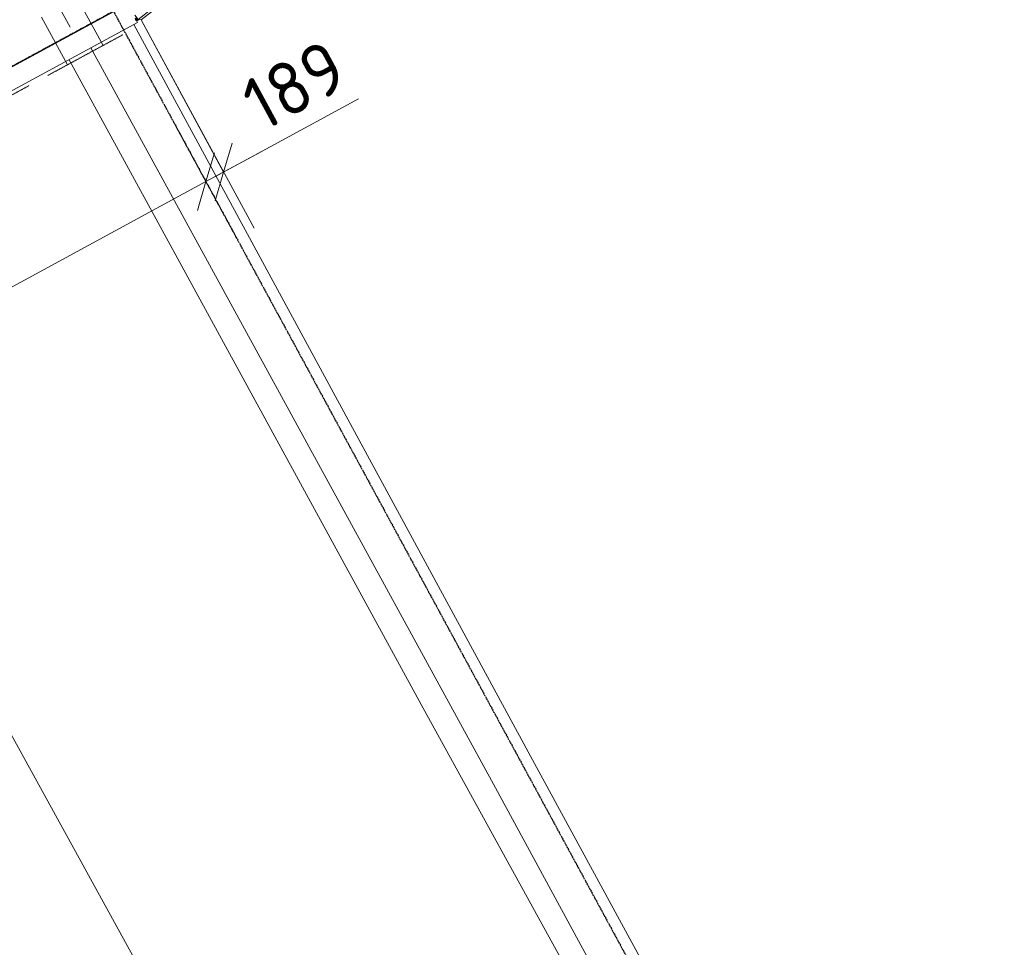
# Model space of a CAD drawing. Header units: millimetres. Extents: x 1069 to 250059, y -65909 to 70891.
# Tile 28 of 109: x 83783 to 93033, y 16704 to 25417. Entities that reach past the tile are written whole.
import ezdxf

# ---------------------------------------------------------------- set-up
doc = ezdxf.new("R2010")
doc.units = ezdxf.units.MM
doc.linetypes.add('Grid Line', pattern=[22.225, 12.7, -3.175, 3.175, -3.175])
doc.linetypes.add('Hhidden', pattern=[2.5, 1.5, -1])
for name, color, linetype, lineweight in [('B-WE-KW-KUNSTWERK-GV', 5, 'Continuous', 18), ('B-WE-VH-VERHARDING_ASFALT-GV', 252, 'Continuous', 18), ('B-WE-VH-VERHARDING_BETON-GV', 252, 'Continuous', 18), ('B-WE-VH-VERHARDING_STRAATBAKSTEEN-GV', 252, 'Continuous', 18), ('N-CO-BC-BETONVORM-G', 50, 'Continuous', 25), ('N-CO-HC-HOUTVORM-G', 30, 'Continuous', 18), ('N-CO-KC-KUNSTSTOFVORM-G', 7, 'Continuous', 13), ('N-CO-SC-STAALVORM-G', 10, 'Continuous', 25), ('X-XX-AL-CONSTRUCTIELIJN-G-3', 7, 'Continuous', 18), ('X-XX-AL-CONSTRUCTIELIJN-G-4', 7, 'Hhidden', 18), ('X-XX-AL-M', 7, 'Continuous', 18), ('X-XX-AL-M-200', 7, 'Continuous', 18), ('X_XX_AL_STRAMIENLIJN_G-1', 7, 'Grid Line', 25), ('XR-463688-BGT_Blauwverlaat_dwg-1', 240, 'Continuous', 13)]:
    doc.layers.add(name, color=color, linetype=linetype, lineweight=lineweight)
doc.styles.add('NLCS-ISO_3', font='NLCS-ISO.ttf', dxfattribs={"height": 500})
doc.dimstyles.new('2_5_NLCS_diagonal', dxfattribs={"dimscale": 304.8, "dimtxt": 501.377484, "dimasz": 1.312336, "dimexe": 1.968504, "dimexo": 0.0625, "dimgap": 0, "dimtad": 1, "dimdec": 0, "dimzin": 0, "dimdsep": 46, "dimtxsty": 'NLCS-ISO_3', "dimblk1": 'OBLIQUE', "dimblk2": 'OBLIQUE', "dimsah": 1, "dimcen": 0.09, "dimdle": 1.312336, "dimazin": 0, "dimtfac": 1, "dimtdec": 4, "dimtix": 1, "dimtmove": 0, "dimatfit": 3, "dimfxl": 1.968504, "dimfxlon": 1, "dimtvp": 1, "dimtolj": 1, "dimtzin": 0, "dimarcsym": 2})
doc.dimstyles.new('2_5_NLCS_diagonal_1', dxfattribs={"dimscale": 304.8, "dimtxt": 501.377484, "dimasz": 1.312336, "dimexe": 1.968504, "dimexo": 0.0625, "dimgap": 0, "dimtad": 1, "dimdec": 0, "dimzin": 0, "dimdsep": 46, "dimtxsty": 'NLCS-ISO_3', "dimblk1": 'OBLIQUE', "dimblk2": 'OBLIQUE', "dimsah": 1, "dimcen": 0.09, "dimdle": 1.312336, "dimazin": 0, "dimtfac": 1, "dimtdec": 4, "dimtix": 1, "dimtmove": 1, "dimatfit": 3, "dimfxl": 1.968504, "dimfxlon": 1, "dimtvp": 1, "dimtolj": 1, "dimtzin": 0, "dimarcsym": 2})

# ---------------------------------------------------------------- blocks, each defined once
blk = doc.blocks.new('GM_Tussenpijler - GM_Tussenpijler-3410576-N_A_P_ Copy 1')
at = {"layer": 'N-CO-BC-BETONVORM-G'}
blk.add_line((-16124, 18410.2), (-3073.1, 25495), dxfattribs=at)
at = {"layer": 'N-CO-HC-HOUTVORM-G'}
for p, q in [((-2846.7, 25390.3), (-16028.6, 18234.5)), ((-2856.1, 25407.7), (-2846.7, 25390.3))]:
    blk.add_line(p, q, dxfattribs=at)
blk = doc.blocks.new('GM_Hakorit_1120 - GM_Hakorit_1120-V13-N_A_P_ Copy 1')
at = {"layer": 'N-CO-KC-KUNSTSTOFVORM-G'}
for p, q in [((-520, -50), (-520, 0)), ((490, -50), (-520, -50)), ((-520, -50), (-500, -70)), ((500, -70), (-500, -70)), ((500, -70), (505, -65))]:
    blk.add_line(p, q, dxfattribs=at)
blk = doc.blocks.new('GM_Bouten_Moeren_Zeskant - M16-V23-N_A_P_ Copy 1')
at = {"layer": 'N-CO-SC-STAALVORM-G'}
for p, q in [((-2861.4, 25443.3), (-2861.4, 25425.7)), ((-2868.4, 25428.7), (-2868.4, 25425.7)), ((-2868.4, 25428.7), (-2850, 25428.7)), ((-2865.6, 25425.7), (-2868.4, 25425.7)), ((-2865.4, 25425.7), (-2861, 25425.7)), ((-2865.4, 25425.7), (-2865.4, 25412.7)), ((-2853.4, 25412.7), (-2865.4, 25412.7)), ((-2861.4, 25412.7), (-2861.4, 25407.7)), ((-2861.4, 25407.7), (-2861.2, 25407.7)), ((-2845.4, 25407.7), (-2861.4, 25407.7)), ((-2849.6, 25425.7), (-2860.9, 25425.7)), ((-2853.4, 25425.7), (-2853.4, 25412.7)), ((-2841.4, 25412.7), (-2853.4, 25412.7)), ((-2849.6, 25428.7), (-2850, 25428.7)), ((-2845.7, 25407.7), (-2845.4, 25407.7)), ((-2845.4, 25407.7), (-2845.4, 25412.7)), ((-2841.4, 25418.8), (-2841.4, 25412.7))]:
    blk.add_line(p, q, dxfattribs=at)
blk = doc.blocks.new('GM_Bouten_Moeren_Zeskant - M16-3610774-N_A_P_ Copy 1')
at = {"layer": 'N-CO-SC-STAALVORM-G'}
for p, q in [((-18942.1, 17214.1), (-18941.9, 17214.1)), ((-18941.9, 17214.1), (-18942.1, 17214.1)), ((-18926.4, 17214.1), (-18926.1, 17214.1)), ((-18926.1, 17214.1), (-18926.4, 17214.1))]:
    blk.add_line(p, q, dxfattribs=at)
blk = doc.blocks.new('GM_Bouten_Moeren_Zeskant - M16-V9-N_A_P_ Copy 1')
at = {"layer": 'N-CO-SC-STAALVORM-G'}
for p, q in [((-17527.3, 17696.7), (-17527.1, 17696.7)), ((-17527.1, 17696.7), (-17527.3, 17696.7))]:
    blk.add_line(p, q, dxfattribs=at)
blk = doc.blocks.new('XR-463688-BGT_Blauwverlaat_dwg-3328323-N_A_P_ Copy 1')
at = {"layer": 'B-WE-KW-KUNSTWERK-GV', "flags": 128}
blk.add_lwpolyline([(87598.8, -209284.3), (80791.5, -196771), (77048.2, -189865.4)], dxfattribs=at)
at = {"layer": 'B-WE-VH-VERHARDING_ASFALT-GV'}
blk.add_line((73331, -191883.3), (83998.8, -211238.7), dxfattribs=at)
blk.add_line((73331, -191883.3), (83998.8, -211238.7), dxfattribs=at)
at = {"layer": 'B-WE-VH-VERHARDING_ASFALT-GV', "flags": 128}
blk.add_lwpolyline([(87076, -209568.1), (79764.5, -196287), (76439.4, -190195.9)], dxfattribs=at)
at = {"layer": 'B-WE-VH-VERHARDING_BETON-GV', "flags": 128}
for points in [[(87598.8, -209284.3), (80791.5, -196771), (77048.2, -189865.4)], [(76644.2, -190084.8), (80444.5, -197034), (87206.3, -209497.4)]]:
    blk.add_lwpolyline(points, dxfattribs=at)
at = {"layer": 'B-WE-VH-VERHARDING_STRAATBAKSTEEN-GV', "flags": 128}
for points in [[(87206.3, -209497.4), (80444.5, -197034), (76644.2, -190084.8)], [(76439.4, -190195.9), (79764.5, -196287), (87076, -209568.1)]]:
    blk.add_lwpolyline(points, dxfattribs=at)
blk = doc.blocks.new('DIMBLOCK8-N_A_P_ Copy 1')
at = {"layer": 'X-XX-AL-M-200'}
for p, q in [((84926.7, 25408.3), (85985.2, 23458.4)), ((85698.9, 23985.7), (84926.7, 25408.3)), ((86966.5, 24673.8), (86135.2, 24222.5)), ((85818.7, 23368), (85246.2, 24422.6)), ((85698.9, 23985.7), (85779.3, 24256.9)), ((86050.5, 24176.5), (85532.4, 23895.3)), ((85532.4, 23895.3), (85612.8, 24166.5)), ((86135.2, 24222.5), (85615.7, 23940.5)), ((85698.9, 23985.7), (85618.6, 23714.5)), ((85532.4, 23895.3), (85452.1, 23624.1)), ((85532.4, 23895.3), (85818.7, 23368))]:
    blk.add_line(p, q, dxfattribs=at)
at = {"layer": 'X-XX-AL-M-200', "color": 0, "insert": (85824.4, 24794.9), "char_height": 500, "width": 1135.194, "attachment_point": 1, "rotation": 28.49561, "line_spacing_factor": 1.135194, "style": 'NLCS-ISO_3'}
blk.add_mtext('189', dxfattribs=at)
blk = doc.blocks.new('_Oblique')
at = {"color": 0, "linetype": 'ByBlock', "lineweight": -2}
blk.add_line((-0.5, -0.5), (0.5, 0.5), dxfattribs=at)
blk = doc.blocks.new('DIMBLOCK9-N_A_P_ Copy 1')
at = {"layer": 'X-XX-AL-M-200'}
for p, q in [((85818.7, 23368), (85246.2, 24422.6)), ((85532.4, 23895.3), (85612.8, 24166.5)), ((85532.4, 23895.3), (72481.6, 16810.5)), ((85532.4, 23895.3), (85452.1, 23624.1)), ((85532.4, 23895.3), (85818.7, 23368)), ((72767.8, 16283.2), (72195.3, 17337.9)), ((72481.6, 16810.5), (72561.9, 17081.7)), ((72481.6, 16810.5), (72401.2, 16539.4)), ((72481.6, 16810.5), (72767.8, 16283.2))]:
    blk.add_line(p, q, dxfattribs=at)
at = {"layer": 'X-XX-AL-M-200', "color": 0, "insert": (77952.1, 20521.4), "char_height": 500, "width": 2031.998, "attachment_point": 1, "rotation": 28.49561, "line_spacing_factor": 1.135194, "style": 'NLCS-ISO_3'}
blk.add_mtext('14850', dxfattribs=at)

msp = doc.modelspace()

# ---------------------------------------------------------------- linework, layer by layer
at = {"layer": 'X-XX-AL-CONSTRUCTIELIJN-G-3'}
for p, q in [((84256.1, 25347.6), (83874.4, 26050.6)), ((84322.9, 25622.8), (84566.2, 25174.6)), ((83988.9, 25441.5), (84232.3, 24993.3))]:
    msp.add_line(p, q, dxfattribs=at)
at = {"layer": 'X-XX-AL-CONSTRUCTIELIJN-G-4'}
for p, q in [((84750.8, 25274.7), (84047.7, 24893.1)), ((83871.9, 24797.7), (83168.8, 24416))]:
    msp.add_line(p, q, dxfattribs=at)
at = {"layer": 'X_XX_AL_STRAMIENLIJN_G-1'}
for p, q in [((102099.9, 34960.2), (48525.3, 5876.9)), ((79590.6, 34840.8), (113386.8, -27415.4))]:
    msp.add_line(p, q, dxfattribs=at)

# ---------------------------------------------------------------- block references
at = {"layer": 'N-CO-BC-BETONVORM-G'}
for name, p in [('GM_Tussenpijler - GM_Tussenpijler-3410576-N_A_P_ Copy 1', (87737.1, 0)), ('GM_Bouten_Moeren_Zeskant - M16-V23-N_A_P_ Copy 1', (87737.1, 0)), ('GM_Bouten_Moeren_Zeskant - M16-3610774-N_A_P_ Copy 1', (103817.9, 8193.6)), ('GM_Bouten_Moeren_Zeskant - M16-3610774-N_A_P_ Copy 1', (103817.9, 8193.6)), ('GM_Bouten_Moeren_Zeskant - M16-3610774-N_A_P_ Copy 1', (103817.9, 8193.6)), ('GM_Bouten_Moeren_Zeskant - M16-V9-N_A_P_ Copy 1', (102418.8, 7710.9)), ('GM_Bouten_Moeren_Zeskant - M16-V9-N_A_P_ Copy 1', (102418.8, 7710.9)), ('GM_Bouten_Moeren_Zeskant - M16-V9-N_A_P_ Copy 1', (102418.8, 7710.9)), ('GM_Bouten_Moeren_Zeskant - M16-V9-N_A_P_ Copy 1', (102418.8, 7710.9)), ('GM_Bouten_Moeren_Zeskant - M16-V9-N_A_P_ Copy 1', (102418.8, 7710.9)), ('GM_Bouten_Moeren_Zeskant - M16-V9-N_A_P_ Copy 1', (102418.8, 7710.9))]:
    msp.add_blockref(name, p, dxfattribs=at)
at = {"layer": 'N-CO-BC-BETONVORM-G', "rotation": 37.95792858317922}
msp.add_blockref('GM_Hakorit_1120 - GM_Hakorit_1120-V13-N_A_P_ Copy 1', (85274, 25778.1), dxfattribs=at)
at = {"layer": 'XR-463688-BGT_Blauwverlaat_dwg-1'}
msp.add_blockref('XR-463688-BGT_Blauwverlaat_dwg-3328323-N_A_P_ Copy 1', (7807.6, 215237), dxfattribs=at)

# ---------------------------------------------------------------- dimensions: what is measured, and where the dimension line sits
at = {"layer": 'X-XX-AL-M'}
dim = msp.add_linear_dim(base=(85532.4, 23895.3), p1=(84926.7, 25408.3), p2=(85818.7, 23368), angle=28.49561, dimstyle='2_5_NLCS_diagonal_1', override={"dimpost": '<>', "dimfxl": 2226.762712}, dxfattribs=at)
dim.commit()
dim.dimension.update_dxf_attribs({"geometry": 'DIMBLOCK8-N_A_P_ Copy 1', "text_midpoint": (86482.3, 24772.8), "dimtype": 160, "text_rotation": 28.49561})
dim = msp.add_linear_dim(base=(72481.6, 16810.5), p1=(85818.7, 23368), p2=(72767.8, 16283.2), angle=28.49561, dimstyle='2_5_NLCS_diagonal', override={"dimpost": '<>', "dimfxl": 14849.901865}, dxfattribs=at)
dim.commit()
dim.dimension.update_dxf_attribs({"geometry": 'DIMBLOCK9-N_A_P_ Copy 1', "text_midpoint": (78887.7, 20572.6)})

doc.saveas('drawing.dxf')
